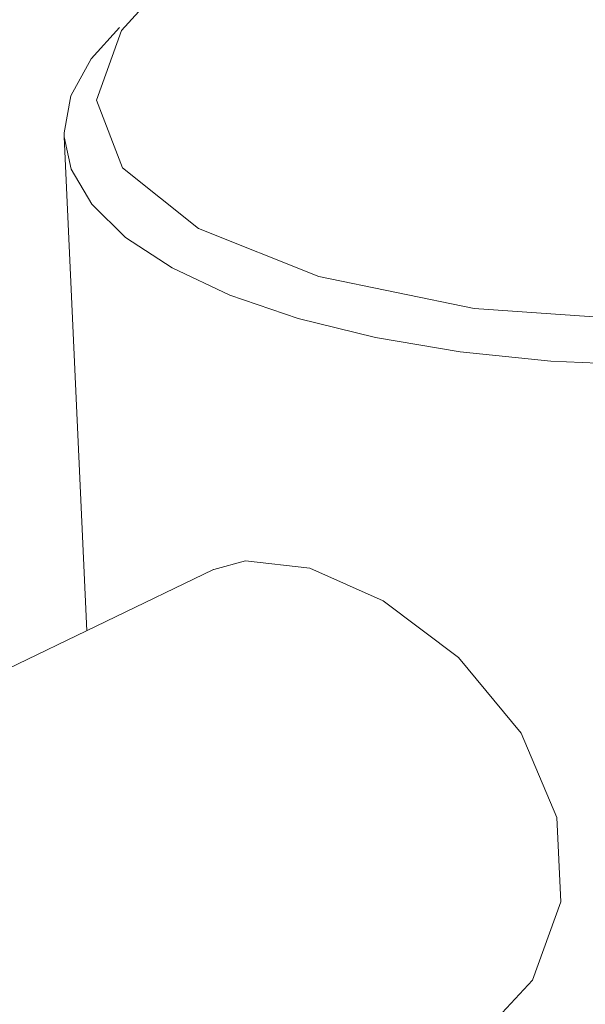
# Model space of a CAD drawing. Header units: millimetres. Extents: x 3925 to 5043, y -86 to 778.
# Tile 130 of 157: x 4828.37 to 4832.55, y 437.24 to 444.52. Entities that reach past the tile are written whole.
import ezdxf

# ---------------------------------------------------------------- set-up
doc = ezdxf.new("R2010")
doc.units = ezdxf.units.MM
doc.header["$LTSCALE"] = 46.255
doc.layers.add('140-154101-0DXF_CONTINUOUS_LINE', color=7, linetype='CONTINUOUS')

msp = doc.modelspace()

# ---------------------------------------------------------------- linework, layer by layer
at = {"layer": '140-154101-0DXF_CONTINUOUS_LINE', "color": 7, "linetype": 'Continuous', "lineweight": 0}
for p, q in [((4828.8996, 444.2321), (4829.1103, 444.464)), ((4829.1327, 443.4262), (4828.9395, 443.9256)), ((4828.8691, 440.0056), (4828.7011, 443.6568)), ((4827.1104, 439.1582), (4829.8054, 440.4568))]:
    msp.add_line(p, q, dxfattribs=at)
for points in [[(4828.9395, 443.9256), (4829.1251, 444.4407), (4829.3299, 444.6658)], [(4828.7011, 443.6568), (4828.7003, 443.6863), (4828.7495, 443.9597), (4828.8996, 444.2321)], [(4830.4304, 442.3132), (4829.9258, 442.4857), (4829.4982, 442.6864), (4829.1553, 442.912), (4828.9053, 443.1569), (4828.7526, 443.4168), (4828.7011, 443.6568)], [(4830.583, 442.6228), (4829.6943, 442.9791), (4829.1327, 443.4262)], [(4834.3938, 442.3517), (4833.0402, 442.295), (4831.7302, 442.3877), (4830.583, 442.6228)], [(4830.4304, 442.3132), (4831.0013, 442.1728), (4831.6266, 442.0673), (4832.2953, 441.9987)], [(4832.2953, 441.9987), (4832.991, 441.9686), (4833.7013, 441.9774)], [(4829.8063, 440.4572), (4830.0415, 440.5212), (4830.5154, 440.4665)], [(4830.5154, 440.4665), (4831.0584, 440.2254), (4831.6143, 439.8072), (4832.0773, 439.2475), (4832.3411, 438.6251), (4832.3697, 438.0023), (4832.1612, 437.4236), (4831.7447, 436.9735), (4831.5424, 436.8536)]]:
    msp.add_lwpolyline(points, dxfattribs=at)

doc.saveas('drawing.dxf')
